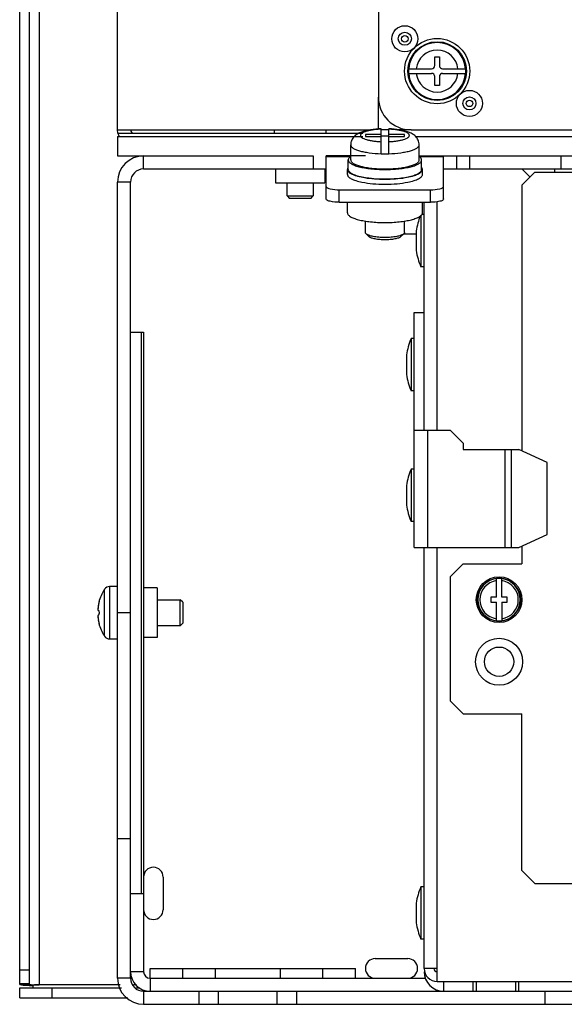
# Model space of a CAD drawing. Header units: millimetres. Extents: x 0 to 3364, y 0 to 2378.
# Tile 2 of 32: x 1331 to 1414, y 159 to 310. Entities that reach past the tile are written whole.
import ezdxf

# ---------------------------------------------------------------- set-up
doc = ezdxf.new("R2010")
doc.units = ezdxf.units.MM
doc.header["$LTSCALE"] = 185.02
doc.layers.add('00_COMPONENTS', color=7, linetype='CONTINUOUS')

msp = doc.modelspace()

# ---------------------------------------------------------------- linework, layer by layer
at = {"layer": '00_COMPONENTS', "color": 7, "linetype": 'CONTINUOUS'}
for p, q in [((1345.62, 293.39), (1345.62, 478.39)), ((1385.62, 473.39), (1385.62, 298.39)), ((1332.12, 162.45), (1332.12, 459.48)), ((1394.27, 303.24), (1394.27, 304.59)), ((1394.27, 304.59), (1394.97, 304.59)), ((1394.97, 304.59), (1394.97, 303.24)), ((1390.22, 302.74), (1390.21, 302.39)), ((1390.21, 302.39), (1390.22, 302.04)), ((1390.22, 302.74), (1393.77, 302.74)), ((1390.22, 302.04), (1393.77, 302.04)), ((1395.47, 302.74), (1399.02, 302.74)), ((1395.47, 302.04), (1399.02, 302.04)), ((1399.03, 302.39), (1399.02, 302.74)), ((1399.02, 302.04), (1399.03, 302.39)), ((1394.27, 300.19), (1394.27, 301.54)), ((1394.97, 301.54), (1394.97, 300.19)), ((1394.97, 300.19), (1394.27, 300.19)), ((1345.67, 292.89), (1345.62, 293.39)), ((1345.62, 293.39), (1384.51, 293.39)), ((1345.67, 292.89), (1383.22, 292.89)), ((1369.62, 293.39), (1369.62, 292.89)), ((1377.62, 292.89), (1377.62, 293.39)), ((1386.02, 289.73), (1386.02, 293.54)), ((1386.02, 293.54), (1386.02, 293.54)), ((1387.22, 289.73), (1387.22, 293.54)), ((1387.22, 293.54), (1387.22, 293.54)), ((1390.62, 293.39), (1590.62, 293.39)), ((1345.62, 292.39), (1345.62, 289.39)), ((1345.62, 292.39), (1383.22, 292.39)), ((1383.62, 292.69), (1383.62, 292.38)), ((1386.02, 292.69), (1383.62, 292.69)), ((1383.62, 292.38), (1386.02, 292.38)), ((1386.62, 292.44), (1386.02, 292.43)), ((1387.22, 292.43), (1386.62, 292.44)), ((1389.62, 292.69), (1387.22, 292.69)), ((1387.22, 292.38), (1389.62, 292.38)), ((1389.62, 292.38), (1389.62, 292.69)), ((1391.25, 292.39), (1635.62, 292.39)), ((1381.37, 288.77), (1381.37, 291.08)), ((1386.02, 289.73), (1386.62, 289.72)), ((1386.62, 289.72), (1387.22, 289.73)), ((1391.87, 288.77), (1391.87, 291.08)), ((1345.62, 289.39), (1375.62, 289.39)), ((1375.62, 289.39), (1375.62, 287.39)), ((1377.62, 282.8), (1377.62, 289.39)), ((1383.62, 289.39), (1377.62, 289.39)), ((1381, 287.32), (1381, 288.77)), ((1391.87, 289.39), (1635.62, 289.39)), ((1392.25, 287.32), (1392.25, 288.77)), ((1395.62, 282.8), (1395.62, 289.39)), ((1397.62, 287.39), (1397.62, 289.39)), ((1380.87, 286.54), (1380.87, 287.32)), ((1392.37, 286.54), (1392.37, 287.32)), ((1412.62, 287.39), (1412.62, 286.89)), ((1345.62, 163.39), (1345.62, 285.39)), ((1371.62, 283.27), (1371.62, 285.29)), ((1375.62, 285.29), (1375.62, 283.27)), ((1379.62, 284.21), (1393.62, 284.21)), ((1371.62, 283.27), (1372, 282.89)), ((1371.62, 283.27), (1375.62, 283.27)), ((1375.24, 282.89), (1372, 282.89)), ((1375.24, 282.89), (1375.62, 283.27)), ((1380.87, 280.67), (1380.87, 282.28)), ((1392.37, 280.67), (1392.37, 282.28)), ((1383.62, 277.66), (1383.62, 279.41)), ((1389.62, 277.66), (1389.62, 279.41)), ((1392.12, 280.25), (1392.12, 272.39)), ((1392.62, 280.39), (1392.23, 280.39)), ((1391.42, 277.89), (1391.42, 274.89)), ((1384.21, 277), (1383.73, 277.45)), ((1389.03, 277), (1389.51, 277.45)), ((1392.62, 272.39), (1392.12, 272.39)), ((1391.12, 229.39), (1391.12, 265.39)), ((1391.12, 265.39), (1392.62, 265.39)), ((1390.62, 261.39), (1390.62, 253.39)), ((1391.12, 261.39), (1390.62, 261.39)), ((1392.62, 247.39), (1392.62, 259.89)), ((1389.92, 258.89), (1389.92, 255.89)), ((1391.12, 253.39), (1390.62, 253.39)), ((1391.12, 247.39), (1396.62, 247.39)), ((1398.62, 245.39), (1396.62, 247.39)), ((1398.62, 245.39), (1398.62, 244.39)), ((1398.62, 244.39), (1407.17, 244.39)), ((1411.5, 242.39), (1407.17, 244.39)), ((1411.5, 231.39), (1411.5, 242.39)), ((1390.62, 241.39), (1390.62, 233.39)), ((1391.12, 241.39), (1390.62, 241.39)), ((1389.92, 238.89), (1389.92, 235.89)), ((1391.12, 233.39), (1390.62, 233.39)), ((1407.17, 229.39), (1411.5, 231.39)), ((1391.12, 229.39), (1407.17, 229.39)), ((1345.62, 223.39), (1344.41, 223.39)), ((1403.72, 221.79), (1403.72, 224.63)), ((1404.52, 221.79), (1404.52, 224.63)), ((1343.62, 223), (1343.62, 222.95)), ((1403.72, 221.79), (1402.87, 221.79)), ((1402.87, 221.79), (1402.87, 220.99)), ((1405.37, 221.79), (1404.52, 221.79)), ((1405.37, 220.99), (1405.37, 221.79)), ((1342.76, 221.03), (1342.83, 221.03)), ((1351.72, 221.39), (1355.24, 221.39)), ((1355.62, 221.01), (1355.24, 221.39)), ((1355.24, 217.39), (1355.24, 221.39)), ((1355.62, 221.01), (1355.62, 217.77)), ((1402.87, 220.99), (1403.72, 220.99)), ((1403.72, 218.15), (1403.72, 220.99)), ((1404.52, 220.99), (1405.37, 220.99)), ((1404.52, 220.99), (1404.52, 218.15)), ((1347.62, 219.39), (1345.62, 219.39)), ((1342.83, 217.75), (1342.76, 217.75)), ((1355.24, 217.39), (1351.72, 217.39)), ((1355.24, 217.39), (1355.62, 217.77)), ((1343.62, 215.83), (1343.62, 215.78)), ((1344.41, 215.39), (1345.62, 215.39)), ((1347.62, 184.75), (1345.62, 184.75)), ((1352.62, 178.89), (1352.62, 173.89)), ((1392.62, 177.39), (1392.12, 177.39)), ((1392.12, 177.39), (1392.12, 169.39)), ((1391.42, 174.89), (1391.42, 171.89)), ((1392.62, 169.39), (1392.12, 169.39)), ((1385.12, 166.39), (1390.12, 166.39)), ((1332.12, 164.64), (1330.62, 164.64)), ((1350.62, 164.89), (1382.12, 164.89)), ((1350.62, 163.39), (1350.62, 164.89)), ((1360.62, 163.39), (1360.62, 164.89)), ((1370.62, 163.39), (1370.62, 164.89)), ((1382.12, 163.39), (1382.12, 164.89)), ((1332.12, 162.52), (1330.62, 162.52)), ((1330.62, 160.39), (1330.62, 161.89)), ((1330.62, 161.89), (1346.24, 161.89)), ((1332.62, 162.36), (1332.62, 161.89)), ((1332.89, 162.37), (1333.62, 162.36)), ((1333.62, 162.36), (1332.89, 162.36)), ((1348.41, 161.89), (1349.02, 161.89)), ((1400.12, 162.89), (1400.12, 161.39)), ((1400.62, 162.89), (1400.62, 161.39)), ((1406.62, 162.89), (1406.62, 161.39)), ((1407.12, 162.89), (1407.12, 161.39)), ((1358.12, 159.39), (1358.12, 161.39)), ((1361.12, 159.39), (1361.12, 161.39)), ((1370.12, 159.39), (1370.12, 161.39)), ((1373.12, 159.39), (1373.12, 161.39)), ((1411.12, 161.39), (1411.12, 159.39)), ((1349.62, 159.39), (1416.12, 159.39))]:
    msp.add_line(p, q, dxfattribs=at)
at = {"layer": '00_COMPONENTS', "color": 3, "linetype": 'CONTINUOUS'}
for p, q in [((1330.62, 162.45), (1330.62, 460.49)), ((1349.62, 287.39), (1377.62, 287.39)), ((1369.82, 287.39), (1369.82, 285.29)), ((1377.42, 287.39), (1377.42, 285.29)), ((1395.62, 287.39), (1631.62, 287.39)), ((1408.87, 286.14), (1407.62, 287.39)), ((1409.62, 286.89), (1407.62, 284.89)), ((1409.62, 286.89), (1417.62, 286.89)), ((1347.62, 163.39), (1347.62, 285.39)), ((1369.82, 285.29), (1377.42, 285.29)), ((1407.62, 284.89), (1407.62, 244.18)), ((1379.62, 282.28), (1393.62, 282.28)), ((1392.62, 259.89), (1392.62, 282.28)), ((1391.42, 277.39), (1389.51, 277.39)), ((1347.72, 262.39), (1349.62, 262.39)), ((1349.62, 262.39), (1349.62, 164.39)), ((1392.62, 164.89), (1392.62, 229.39)), ((1407.62, 229.6), (1407.62, 226.89)), ((1398.62, 226.89), (1396.62, 224.89)), ((1398.62, 226.89), (1407.62, 226.89)), ((1396.62, 224.89), (1396.62, 205.89)), ((1351.72, 223.19), (1349.62, 223.19)), ((1351.72, 223.19), (1351.72, 215.59)), ((1351.72, 215.59), (1349.62, 215.59)), ((1396.62, 205.89), (1398.62, 203.89)), ((1398.62, 203.89), (1407.62, 203.89)), ((1407.62, 179.89), (1407.62, 203.89)), ((1407.62, 179.89), (1409.62, 177.89)), ((1409.62, 177.89), (1417.62, 177.89)), ((1347.72, 176.39), (1349.62, 176.39)), ((1394.62, 164.89), (1392.62, 164.89)), ((1394.62, 162.89), (1394.62, 164.89)), ((1350.62, 163.39), (1392.89, 163.39)), ((1394.62, 162.89), (1586.62, 162.89)), ((1330.62, 160.39), (1347.21, 160.39)), ((1349.62, 161.39), (1416.12, 161.39))]:
    msp.add_line(p, q, dxfattribs=at)
at = {"layer": '00_COMPONENTS', "color": 9, "linetype": 'CONTINUOUS'}
for p, q in [((1333.62, 459.09), (1333.62, 162.36)), ((1385.62, 293.54), (1385.62, 298.39)), ((1387.22, 293.39), (1385.92, 293.39)), ((1390.62, 293.39), (1388.71, 293.39)), ((1349.62, 287.39), (1349.62, 289.39)), ((1381.37, 289.25), (1377.62, 289.25)), ((1395.62, 289.25), (1391.87, 289.25)), ((1399.62, 287.39), (1399.62, 289.39)), ((1413.62, 287.39), (1413.62, 289.39)), ((1347.62, 285.39), (1345.62, 285.39)), ((1379.62, 282.28), (1379.62, 284.21)), ((1393.62, 282.28), (1393.62, 284.21)), ((1394.62, 247.39), (1394.62, 282.39)), ((1349.26, 262.39), (1349.26, 176.39)), ((1393.12, 247.39), (1393.12, 229.39)), ((1404.99, 244.39), (1404.99, 229.39)), ((1405.99, 244.39), (1405.99, 229.39)), ((1394.62, 164.89), (1394.62, 229.39)), ((1344.41, 223.39), (1344.41, 215.39)), ((1343.57, 222.89), (1343.57, 215.9)), ((1355.62, 163.39), (1355.62, 164.89)), ((1377.12, 163.39), (1377.12, 164.89)), ((1347.62, 163.39), (1345.62, 163.39)), ((1349.62, 164.39), (1347.62, 164.39)), ((1350.62, 163.39), (1350.62, 161.39)), ((1330.62, 162.45), (1332.12, 162.45)), ((1332.17, 162.29), (1332.57, 162.33)), ((1332.79, 162.36), (1332.89, 162.37)), ((1346.05, 162.36), (1333.62, 162.36)), ((1335.62, 160.39), (1335.62, 161.89)), ((1348.55, 162.36), (1348.05, 162.36)), ((1395.62, 162.89), (1395.62, 161.39)), ((1349.62, 161.39), (1349.62, 159.39))]:
    msp.add_line(p, q, dxfattribs=at)
for centre, radius in [((1389.67, 307.34), 2), ((1389.67, 307.34), 0.5), ((1399.57, 297.44), 2), ((1399.57, 297.44), 0.5)]:
    msp.add_circle(centre, radius, dxfattribs=at)
at = {"layer": '00_COMPONENTS', "color": 7, "linetype": 'CONTINUOUS'}
for centre, radius in [((1389.67, 307.34), 1), ((1394.62, 302.39), 5), ((1394.62, 302.39), 4.5), ((1399.57, 297.44), 1), ((1404.12, 221.39), 3.5), ((1404.12, 221.39), 3.3), ((1404.12, 211.89), 3.6)]:
    msp.add_circle(centre, radius, dxfattribs=at)
at = {"layer": '00_COMPONENTS', "color": 3, "linetype": 'CONTINUOUS'}
msp.add_circle((1404.12, 211.89), 2.25, dxfattribs=at)
at = {"layer": '00_COMPONENTS', "color": 9, "linetype": 'CONTINUOUS'}
for centre, radius, start, end in [((1394.62, 302.39), 4.37, 4.5916, 175.4084), ((1394.62, 302.39), 3.21, 6.2682, 173.7318), ((1394.62, 302.39), 4.37, 184.5916, 355.4084), ((1394.62, 302.39), 3.21, 186.2682, 353.7318), ((1404.12, 221.39), 3.25, 97.0699, 262.9301), ((1404.12, 221.39), 2.95, 97.7929, 262.2071), ((1404.12, 221.39), 3.25, 277.0699, 82.9301), ((1404.12, 221.39), 2.95, 277.7929, 82.2071)]:
    msp.add_arc(centre, radius, start, end, dxfattribs=at)
at = {"layer": '00_COMPONENTS', "color": 7, "linetype": 'CONTINUOUS'}
for centre, radius, start, end in [((1393.77, 303.24), 0.5, 270, 360), ((1393.77, 301.54), 0.5, 0, 90), ((1395.47, 303.24), 0.5, 180, 270), ((1395.47, 301.54), 0.5, 90, 180), ((1390.62, 298.39), 5, 180, 270), ((1348.12, 293.39), 2.5, 191.537, 205.1923), ((1348.12, 293.39), 0.5, 180, 270), ((1349.62, 285.39), 4, 90, 180), ((1401.59, 276.39), 10.28, 158.1537, 171.6109), ((1401.59, 276.39), 10.28, 188.3891, 202.8954), ((1400.09, 257.39), 10.28, 157.1046, 171.6109), ((1400.09, 257.39), 10.28, 188.3891, 202.8954), ((1400.09, 237.39), 10.28, 157.1046, 171.6109), ((1400.09, 237.39), 10.28, 188.3891, 202.8954), ((1344.41, 222.39), 1, 90, 142.2068), ((1404.12, 221.39), 3.26, 82.9552, 97.0448), ((1349.02, 219.39), 6.47, 147.3237, 165.3394), ((1344.43, 222.34), 1.01, 145.7478, 147.3238), ((1344.42, 222.34), 1.01, 144.1712, 145.7477), ((1344.42, 222.34), 1.01, 142.5943, 144.1711), ((1344.99, 220), 2.34, 173.1414, 176.4104), ((1345.23, 219.98), 2.58, 170.9338, 173.193), ((1345.21, 219.98), 2.57, 167.7613, 170.956), ((1340.46, 221.41), 2.4, 344.9617, 346.8149), ((1340.61, 221.38), 2.25, 346.766, 349.1575), ((1341.59, 221.21), 1.25, 351.8057, 351.9406), ((1344.31, 220.03), 1.66, 179.5049, 180.5033), ((1344.3, 218.75), 1.65, 179.4951, 180.497), ((1344.99, 218.78), 2.34, 183.5914, 186.8577), ((1345.23, 218.8), 2.58, 186.8072, 189.0658), ((1345.21, 218.8), 2.57, 189.0445, 192.2382), ((1349.02, 219.39), 6.47, 194.6606, 212.6763), ((1340.47, 217.37), 2.39, 13.6781, 15.0398), ((1340.6, 217.4), 2.26, 10.8384, 13.7469), ((1341.65, 217.58), 1.19, 7.6756, 8.0614), ((1404.12, 221.39), 3.26, 262.9552, 277.0448), ((1344.43, 216.44), 1.01, 212.6762, 214.2522), ((1344.42, 216.44), 1.01, 214.2522, 215.8287), ((1344.42, 216.44), 1.01, 215.8289, 217.4057), ((1344.41, 216.39), 1, 217.7932, 270), ((1351.12, 178.89), 1.5, 0, 180), ((1401.59, 173.39), 10.28, 157.1046, 171.6109), ((1351.12, 173.89), 1.5, 180, 360), ((1401.59, 173.39), 10.28, 188.3891, 202.8954), ((1385.12, 164.89), 1.5, 90, 270), ((1390.12, 164.89), 1.5, 270, 90), ((1394.62, 164.89), 0.5, 180, 270), ((1349.62, 163.39), 4, 180, 270), ((1350.62, 164.39), 3, 180, 270), ((1395.62, 164.39), 3, 180, 270), ((1333.31, 174.84), 12.47, 266.6771, 268.0935)]:
    msp.add_arc(centre, radius, start, end, dxfattribs=at)
at = {"layer": '00_COMPONENTS', "color": 3, "linetype": 'CONTINUOUS'}
for centre, radius, start, end in [((1349.62, 285.39), 2, 90, 180), ((1394.62, 164.89), 2, 180, 270), ((1349.62, 163.39), 2, 180, 270), ((1350.62, 164.39), 1, 180, 270), ((1333.25, 193.67), 31.4, 267.907, 268.0283), ((1333.41, 198.52), 36.25, 268.0404, 268.7109)]:
    msp.add_arc(centre, radius, start, end, dxfattribs=at)
at = {"layer": '00_COMPONENTS', "color": 7, "linetype": 'CONTINUOUS'}
for points, knots in [([(1386.02, 293.54), (1385.47, 293.52), (1384.68, 293.45), (1383.68, 293.26), (1383.03, 293.06), (1382.44, 292.8), (1381.9, 292.4), (1381.48, 291.82), (1381.37, 291.33), (1381.37, 291.08)], [0, 0, 0, 0, 0.283735, 0.410992, 0.527129, 0.63636, 0.748216, 0.870386, 1, 1, 1, 1]), ([(1391.87, 291.08), (1391.87, 291.33), (1391.76, 291.82), (1391.35, 292.41), (1390.81, 292.8), (1390.21, 293.06), (1389.56, 293.26), (1388.56, 293.45), (1387.77, 293.52), (1387.22, 293.54)], [0, 0, 0, 0, 0.129618, 0.251791, 0.363658, 0.472881, 0.589014, 0.71627, 1, 1, 1, 1]), ([(1381.33, 289.26), (1381.28, 289.22), (1381.19, 289.15), (1381.08, 289.02), (1381.01, 288.9), (1381, 288.81), (1381, 288.77)], [0, 0, 0, 0, 0.304947, 0.566276, 0.793013, 1, 1, 1, 1]), ([(1381, 288.77), (1381, 288.72), (1381.02, 288.61), (1381.1, 288.47), (1381.24, 288.33), (1381.43, 288.2), (1381.67, 288.07), (1381.96, 287.95), (1382.28, 287.83), (1382.8, 287.69), (1383.53, 287.54), (1384.49, 287.41), (1385.54, 287.33), (1386.26, 287.31), (1386.62, 287.31)], [0, 0, 0, 0, 0.024001, 0.050916, 0.082785, 0.120711, 0.165167, 0.216245, 0.273795, 0.337499, 0.481489, 0.643713, 0.818606, 1, 1, 1, 1]), ([(1381.37, 288.77), (1381.37, 288.72), (1381.39, 288.62), (1381.47, 288.49), (1381.6, 288.36), (1381.78, 288.23), (1382, 288.12), (1382.27, 288), (1382.57, 287.9), (1383.05, 287.76), (1383.74, 287.62), (1384.63, 287.5), (1385.61, 287.42), (1386.28, 287.41), (1386.62, 287.41)], [0, 0, 0, 0, 0.024, 0.050916, 0.082785, 0.120711, 0.165167, 0.216245, 0.273795, 0.337499, 0.48149, 0.643713, 0.818607, 1, 1, 1, 1]), ([(1386.62, 287.31), (1386.99, 287.31), (1387.71, 287.33), (1388.75, 287.41), (1389.71, 287.54), (1390.44, 287.69), (1390.96, 287.83), (1391.29, 287.95), (1391.57, 288.07), (1391.81, 288.2), (1392, 288.33), (1392.14, 288.47), (1392.23, 288.61), (1392.25, 288.72), (1392.25, 288.77)], [0, 0, 0, 0, 0.181394, 0.356287, 0.518511, 0.662501, 0.726205, 0.783755, 0.834833, 0.879289, 0.917215, 0.949084, 0.975999, 1, 1, 1, 1]), ([(1386.62, 287.41), (1386.96, 287.41), (1387.63, 287.42), (1388.61, 287.5), (1389.51, 287.62), (1390.19, 287.76), (1390.67, 287.9), (1390.98, 288), (1391.24, 288.12), (1391.46, 288.23), (1391.64, 288.36), (1391.77, 288.49), (1391.85, 288.62), (1391.87, 288.72), (1391.87, 288.77)], [0, 0, 0, 0, 0.181393, 0.356287, 0.51851, 0.662501, 0.726205, 0.783755, 0.834833, 0.879289, 0.917215, 0.949084, 0.976, 1, 1, 1, 1]), ([(1392.25, 288.77), (1392.25, 288.81), (1392.23, 288.9), (1392.16, 289.02), (1392.06, 289.15), (1391.97, 289.22), (1391.92, 289.26)], [0, 0, 0, 0, 0.206987, 0.433724, 0.695053, 1, 1, 1, 1]), ([(1380.97, 287.59), (1380.94, 287.55), (1380.89, 287.46), (1380.87, 287.36), (1380.87, 287.32)], [0, 0, 0, 0, 0.5255, 1, 1, 1, 1]), ([(1380.87, 287.32), (1380.87, 287.25), (1380.91, 287.11), (1381.06, 286.93), (1381.28, 286.75), (1381.59, 286.59), (1381.98, 286.43), (1382.62, 286.23), (1383.14, 286.13), (1383.51, 286.06)], [0, 0, 0, 0, 0.062274, 0.136145, 0.228433, 0.341868, 0.476919, 0.632792, 1, 1, 1, 1]), ([(1381, 287.32), (1381, 287.26), (1381.02, 287.14), (1381.14, 286.98), (1381.31, 286.83), (1381.55, 286.68), (1381.85, 286.54), (1382.36, 286.35), (1382.78, 286.25), (1383.07, 286.19)], [0, 0, 0, 0, 0.066479, 0.143021, 0.236115, 0.348832, 0.482159, 0.635883, 1, 1, 1, 1]), ([(1389.73, 286.06), (1390.1, 286.13), (1390.62, 286.23), (1391.27, 286.43), (1391.65, 286.59), (1391.96, 286.75), (1392.19, 286.93), (1392.33, 287.11), (1392.37, 287.25), (1392.37, 287.32)], [0, 0, 0, 0, 0.367208, 0.523081, 0.658132, 0.771567, 0.863855, 0.937726, 1, 1, 1, 1]), ([(1390.17, 286.19), (1390.47, 286.25), (1390.88, 286.35), (1391.39, 286.54), (1391.69, 286.68), (1391.93, 286.83), (1392.11, 286.98), (1392.22, 287.14), (1392.25, 287.26), (1392.25, 287.32)], [0, 0, 0, 0, 0.364117, 0.517841, 0.651168, 0.763885, 0.856979, 0.933521, 1, 1, 1, 1]), ([(1392.37, 287.32), (1392.37, 287.36), (1392.35, 287.46), (1392.3, 287.55), (1392.27, 287.59)], [0, 0, 0, 0, 0.4745, 1, 1, 1, 1]), ([(1380.87, 286.54), (1380.87, 286.49), (1380.9, 286.36), (1381.02, 286.19), (1381.21, 286.03), (1381.47, 285.87), (1381.8, 285.73), (1382.34, 285.54), (1382.79, 285.43), (1383.1, 285.37)], [0, 0, 0, 0, 0.065475, 0.141355, 0.234214, 0.347059, 0.480768, 0.635004, 1, 1, 1, 1]), ([(1383.07, 286.19), (1383.17, 286.17), (1383.61, 286.08), (1384.04, 286.02), (1384.38, 285.98)], [0, 0, 0, 0, 0.235338, 1, 1, 1, 1]), ([(1383.1, 285.37), (1383.65, 285.26), (1384.82, 285.1), (1386, 285.06), (1386.62, 285.06)], [0, 0, 0, 0, 0.473813, 1, 1, 1, 1]), ([(1383.51, 286.06), (1384.01, 285.98), (1385.04, 285.87), (1386.08, 285.83), (1386.62, 285.83)], [0, 0, 0, 0, 0.48045, 1, 1, 1, 1]), ([(1384.38, 285.98), (1384.56, 285.96), (1385.3, 285.89), (1386.05, 285.86), (1386.62, 285.86)], [0, 0, 0, 0, 0.241391, 1, 1, 1, 1]), ([(1386.62, 285.83), (1387.16, 285.83), (1388.2, 285.87), (1389.24, 285.98), (1389.73, 286.06)], [0, 0, 0, 0, 0.51955, 1, 1, 1, 1]), ([(1386.62, 285.86), (1386.81, 285.86), (1387.56, 285.87), (1388.31, 285.92), (1388.86, 285.98)], [0, 0, 0, 0, 0.256244, 1, 1, 1, 1]), ([(1386.62, 285.06), (1387.24, 285.06), (1388.42, 285.1), (1389.59, 285.26), (1390.14, 285.37)], [0, 0, 0, 0, 0.526187, 1, 1, 1, 1]), ([(1388.86, 285.98), (1388.98, 285.99), (1389.42, 286.05), (1389.85, 286.12), (1390.17, 286.19)], [0, 0, 0, 0, 0.263708, 1, 1, 1, 1]), ([(1390.14, 285.37), (1390.45, 285.43), (1390.9, 285.54), (1391.45, 285.73), (1391.77, 285.87), (1392.03, 286.03), (1392.22, 286.19), (1392.34, 286.36), (1392.37, 286.49), (1392.37, 286.54)], [0, 0, 0, 0, 0.364996, 0.519232, 0.652941, 0.765786, 0.858645, 0.934525, 1, 1, 1, 1]), ([(1377.62, 284.73), (1377.62, 284.5), (1378.58, 284.26), (1379.15, 284.21), (1379.62, 284.21)], [0, 0, 0, 0, 0.326891, 1, 1, 1, 1]), ([(1393.62, 284.21), (1394.1, 284.21), (1394.66, 284.26), (1395.62, 284.5), (1395.62, 284.73)], [0, 0, 0, 0, 0.673109, 1, 1, 1, 1]), ([(1380.87, 280.67), (1380.87, 280.62), (1380.89, 280.52), (1380.98, 280.37), (1381.12, 280.23), (1381.4, 280.03), (1381.89, 279.81), (1382.6, 279.59), (1383.46, 279.42), (1384.45, 279.28), (1385.51, 279.2), (1386.25, 279.18), (1386.62, 279.18)], [0, 0, 0, 0, 0.024004, 0.050924, 0.082798, 0.120729, 0.216176, 0.337397, 0.48141, 0.643658, 0.818579, 1, 1, 1, 1]), ([(1386.62, 279.18), (1387, 279.18), (1387.73, 279.2), (1388.8, 279.28), (1389.78, 279.42), (1390.64, 279.59), (1391.36, 279.81), (1391.84, 280.03), (1392.12, 280.23), (1392.26, 280.37), (1392.35, 280.52), (1392.37, 280.62), (1392.37, 280.67)], [0, 0, 0, 0, 0.181421, 0.356342, 0.51859, 0.662603, 0.783824, 0.879271, 0.917202, 0.949076, 0.975996, 1, 1, 1, 1]), ([(1383.73, 277.45), (1383.7, 277.48), (1383.64, 277.54), (1383.62, 277.62), (1383.62, 277.66)], [0, 0, 0, 0, 0.548372, 1, 1, 1, 1]), ([(1389.62, 277.66), (1389.62, 277.62), (1389.6, 277.54), (1389.54, 277.48), (1389.51, 277.45)], [0, 0, 0, 0, 0.451628, 1, 1, 1, 1]), ([(1386.62, 276.88), (1386.3, 276.88), (1385.69, 276.91), (1384.86, 277.01), (1384.27, 277.16), (1383.91, 277.32), (1383.78, 277.4), (1383.73, 277.45)], [0, 0, 0, 0, 0.321096, 0.611028, 0.842844, 0.931159, 1, 1, 1, 1]), ([(1386.62, 276.53), (1386.36, 276.53), (1385.85, 276.55), (1385.15, 276.64), (1384.66, 276.76), (1384.36, 276.89), (1384.25, 276.96), (1384.21, 277)], [0, 0, 0, 0, 0.321096, 0.611028, 0.842844, 0.931159, 1, 1, 1, 1]), ([(1389.51, 277.45), (1389.46, 277.4), (1389.33, 277.32), (1388.97, 277.16), (1388.38, 277.01), (1387.55, 276.91), (1386.94, 276.88), (1386.62, 276.88)], [0, 0, 0, 0, 0.068841, 0.157156, 0.388972, 0.678904, 1, 1, 1, 1]), ([(1389.03, 277), (1388.99, 276.96), (1388.88, 276.89), (1388.58, 276.76), (1388.09, 276.64), (1387.39, 276.55), (1386.89, 276.53), (1386.62, 276.53)], [0, 0, 0, 0, 0.068841, 0.157156, 0.388972, 0.678904, 1, 1, 1, 1]), ([(1342.71, 220.52), (1342.71, 220.54), (1342.72, 220.6), (1342.74, 220.67), (1342.75, 220.71)], [0, 0, 0, 0, 0.259527, 1, 1, 1, 1]), ([(1342.75, 220.71), (1342.76, 220.72), (1342.76, 220.75), (1342.77, 220.77), (1342.78, 220.79)], [0, 0, 0, 0, 0.239114, 1, 1, 1, 1]), ([(1342.83, 221.16), (1342.82, 221.16), (1342.81, 221.15), (1342.79, 221.12), (1342.78, 221.08), (1342.77, 221.05), (1342.76, 221.03)], [0, 0, 0, 0, 0.101701, 0.307257, 0.612351, 1, 1, 1, 1]), ([(1342.82, 220.96), (1342.82, 220.97), (1342.82, 220.99), (1342.83, 221.01), (1342.83, 221.03)], [0, 0, 0, 0, 0.262006, 1, 1, 1, 1]), ([(1342.84, 221.14), (1342.84, 221.14), (1342.84, 221.15), (1342.83, 221.16), (1342.83, 221.16)], [0, 0, 0, 0, 0.395613, 1, 1, 1, 1]), ([(1342.83, 221.04), (1342.83, 221.04), (1342.83, 221.06), (1342.83, 221.08), (1342.84, 221.09)], [0, 0, 0, 0, 0.272882, 1, 1, 1, 1]), ([(1342.65, 220.05), (1342.65, 220.05), (1342.65, 220.09), (1342.65, 220.12), (1342.65, 220.15)], [0, 0, 0, 0, 0.242813, 1, 1, 1, 1]), ([(1342.65, 219.92), (1342.65, 219.93), (1342.65, 219.96), (1342.65, 219.99), (1342.65, 220.02)], [0, 0, 0, 0, 0.238378, 1, 1, 1, 1]), ([(1342.66, 219.83), (1342.66, 219.84), (1342.66, 219.87), (1342.65, 219.9), (1342.65, 219.92)], [0, 0, 0, 0, 0.230717, 1, 1, 1, 1]), ([(1342.65, 218.86), (1342.65, 218.87), (1342.66, 218.9), (1342.66, 218.93), (1342.66, 218.95)], [0, 0, 0, 0, 0.268948, 1, 1, 1, 1]), ([(1342.65, 218.76), (1342.65, 218.77), (1342.65, 218.8), (1342.65, 218.83), (1342.65, 218.86)], [0, 0, 0, 0, 0.261254, 1, 1, 1, 1]), ([(1342.68, 219.78), (1342.68, 219.78), (1342.67, 219.8), (1342.67, 219.82), (1342.66, 219.83)], [0, 0, 0, 0, 0.231279, 1, 1, 1, 1]), ([(1342.66, 218.95), (1342.67, 218.96), (1342.67, 218.97), (1342.67, 218.99), (1342.68, 219.01)], [0, 0, 0, 0, 0.268784, 1, 1, 1, 1]), ([(1342.71, 219.72), (1342.7, 219.72), (1342.69, 219.74), (1342.68, 219.76), (1342.68, 219.78)], [0, 0, 0, 0, 0.217555, 1, 1, 1, 1]), ([(1342.68, 219.01), (1342.68, 219.01), (1342.69, 219.03), (1342.7, 219.05), (1342.71, 219.06)], [0, 0, 0, 0, 0.284043, 1, 1, 1, 1]), ([(1342.75, 219.69), (1342.75, 219.69), (1342.73, 219.69), (1342.71, 219.71), (1342.71, 219.72)], [0, 0, 0, 0, 0.228129, 1, 1, 1, 1]), ([(1342.71, 219.06), (1342.71, 219.07), (1342.72, 219.08), (1342.74, 219.09), (1342.75, 219.09)], [0, 0, 0, 0, 0.292853, 1, 1, 1, 1]), ([(1342.75, 219.09), (1342.77, 219.09), (1342.79, 219.11), (1342.8, 219.14), (1342.82, 219.2), (1342.83, 219.28), (1342.84, 219.39), (1342.83, 219.5), (1342.82, 219.59), (1342.8, 219.64), (1342.79, 219.67), (1342.77, 219.69), (1342.75, 219.69)], [0, 0, 0, 0, 0.058639, 0.105844, 0.165936, 0.319292, 0.500001, 0.68071, 0.834066, 0.894157, 0.941362, 1, 1, 1, 1]), ([(1342.65, 218.63), (1342.65, 218.64), (1342.65, 218.67), (1342.65, 218.71), (1342.65, 218.74)], [0, 0, 0, 0, 0.256758, 1, 1, 1, 1]), ([(1342.75, 218.07), (1342.75, 218.08), (1342.73, 218.15), (1342.72, 218.21), (1342.71, 218.26)], [0, 0, 0, 0, 0.239212, 1, 1, 1, 1]), ([(1342.78, 217.99), (1342.78, 218), (1342.77, 218.02), (1342.76, 218.05), (1342.75, 218.07)], [0, 0, 0, 0, 0.259537, 1, 1, 1, 1]), ([(1342.76, 217.75), (1342.77, 217.73), (1342.78, 217.7), (1342.79, 217.66), (1342.81, 217.63), (1342.82, 217.62), (1342.83, 217.62)], [0, 0, 0, 0, 0.38765, 0.692745, 0.898299, 1, 1, 1, 1]), ([(1342.83, 217.75), (1342.83, 217.75), (1342.82, 217.78), (1342.82, 217.8), (1342.82, 217.82)], [0, 0, 0, 0, 0.235986, 1, 1, 1, 1]), ([(1342.84, 217.69), (1342.84, 217.69), (1342.83, 217.71), (1342.83, 217.73), (1342.83, 217.74)], [0, 0, 0, 0, 0.228219, 1, 1, 1, 1]), ([(1342.83, 217.62), (1342.83, 217.62), (1342.83, 217.62), (1342.83, 217.63), (1342.84, 217.64), (1342.84, 217.64)], [0, 0, 0, 0, 0.142704, 0.465284, 1, 1, 1, 1]), ([(1342.84, 217.66), (1342.84, 217.66), (1342.84, 217.67), (1342.84, 217.68), (1342.84, 217.69)], [0, 0, 0, 0, 0.227247, 1, 1, 1, 1]), ([(1332.12, 162.45), (1332.12, 162.43), (1332.23, 162.42), (1332.28, 162.41), (1332.33, 162.41)], [0, 0, 0, 0, 0.271298, 1, 1, 1, 1])]:
    msp.add_open_spline(points, degree=3, knots=knots, dxfattribs=at)
at = {"layer": '00_COMPONENTS', "color": 9, "linetype": 'CONTINUOUS'}
for points, knots in [([(1386.02, 293.49), (1385.81, 293.48), (1385.39, 293.45), (1384.8, 293.39), (1384.26, 293.29), (1383.79, 293.18), (1383.41, 293.04), (1383.15, 292.91), (1383, 292.79), (1382.91, 292.69), (1382.85, 292.53), (1382.91, 292.38), (1383, 292.27), (1383.15, 292.16), (1383.41, 292.02), (1383.79, 291.89), (1384.26, 291.77), (1384.8, 291.68), (1385.39, 291.61), (1385.81, 291.58), (1386.02, 291.57)], [0, 0, 0, 0, 0.093389, 0.181581, 0.262107, 0.332825, 0.392063, 0.438874, 0.457708, 0.473792, 0.5, 0.526208, 0.542291, 0.561126, 0.607937, 0.667175, 0.737893, 0.818419, 0.906611, 1, 1, 1, 1]), ([(1387.22, 291.57), (1387.43, 291.58), (1387.85, 291.61), (1388.45, 291.68), (1388.99, 291.77), (1389.45, 291.89), (1389.84, 292.02), (1390.09, 292.16), (1390.24, 292.27), (1390.33, 292.38), (1390.4, 292.53), (1390.33, 292.69), (1390.24, 292.79), (1390.09, 292.91), (1389.84, 293.04), (1389.45, 293.18), (1388.99, 293.29), (1388.45, 293.39), (1387.85, 293.45), (1387.43, 293.48), (1387.22, 293.49)], [0, 0, 0, 0, 0.093389, 0.181581, 0.262107, 0.332825, 0.392063, 0.438874, 0.457708, 0.473792, 0.5, 0.526208, 0.542291, 0.561126, 0.607937, 0.667175, 0.737893, 0.818419, 0.906611, 1, 1, 1, 1]), ([(1381.37, 291.08), (1381.37, 291.04), (1381.39, 290.95), (1381.46, 290.83), (1381.57, 290.71), (1381.79, 290.54), (1382.17, 290.35), (1382.74, 290.16), (1383.43, 290), (1384.53, 289.82), (1385.41, 289.75), (1386.02, 289.73)], [0, 0, 0, 0, 0.024853, 0.052337, 0.084371, 0.122069, 0.216124, 0.335308, 0.477422, 0.638793, 1, 1, 1, 1]), ([(1387.22, 289.73), (1387.83, 289.75), (1388.71, 289.82), (1389.81, 290), (1390.51, 290.16), (1391.07, 290.35), (1391.45, 290.54), (1391.67, 290.71), (1391.78, 290.83), (1391.85, 290.95), (1391.87, 291.04), (1391.87, 291.08)], [0, 0, 0, 0, 0.361207, 0.522579, 0.664692, 0.783876, 0.877931, 0.915629, 0.947663, 0.975147, 1, 1, 1, 1])]:
    msp.add_open_spline(points, degree=3, knots=knots, dxfattribs=at)
at = {"layer": '00_COMPONENTS', "color": 3, "linetype": 'CONTINUOUS'}
for points, knots in [([(1379.62, 282.28), (1379.15, 282.28), (1378.58, 282.33), (1377.62, 282.57), (1377.62, 282.8)], [0, 0, 0, 0, 0.673109, 1, 1, 1, 1]), ([(1395.62, 282.8), (1395.62, 282.57), (1394.66, 282.33), (1394.1, 282.28), (1393.62, 282.28)], [0, 0, 0, 0, 0.326891, 1, 1, 1, 1]), ([(1330.62, 162.45), (1330.62, 162.41), (1330.83, 162.4), (1330.93, 162.37), (1331.04, 162.36)], [0, 0, 0, 0, 0.271298, 1, 1, 1, 1]), ([(1331.04, 162.36), (1331.11, 162.35), (1331.46, 162.32), (1331.82, 162.3), (1332.1, 162.29)], [0, 0, 0, 0, 0.200752, 1, 1, 1, 1])]:
    msp.add_open_spline(points, degree=3, knots=knots, dxfattribs=at)
at = {"layer": '00_COMPONENTS', "color": 7, "linetype": 'CONTINUOUS'}
for points in [[(1342.84, 221.12), (1342.84, 221.12), (1342.84, 221.13), (1342.84, 221.14)], [(1342.84, 221.09), (1342.84, 221.1), (1342.84, 221.11), (1342.84, 221.12)], [(1342.84, 217.64), (1342.84, 217.65), (1342.84, 217.65), (1342.84, 217.66)], [(1332.33, 162.41), (1332.41, 162.4), (1332.5, 162.39), (1332.59, 162.39)]]:
    msp.add_open_spline(points, degree=3, dxfattribs=at)

doc.saveas('drawing.dxf')
